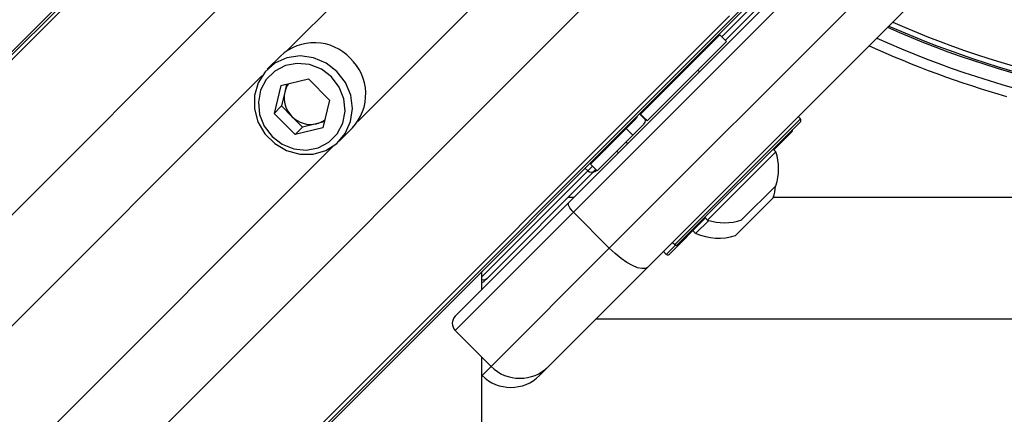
# Model space of a CAD drawing. Header units: millimetres. Extents: x 20 to 20084, y 40 to 15282.
# Tile 53 of 93: x 7625 to 7819, y 14767 to 14845. Entities that reach past the tile are written whole.
import ezdxf

# ---------------------------------------------------------------- set-up
doc = ezdxf.new("R2010")
doc.units = ezdxf.units.MM
doc.header["$LTSCALE"] = 2

msp = doc.modelspace()

# ---------------------------------------------------------------- linework, layer by layer
at = {"color": 7, "linetype": 'Continuous', "lineweight": 25}
for p, q in [((7702.96, 14917.95), (7424.15, 14639.14)), ((7700.54, 14914.98), (6656.07, 13870.51)), ((7733.25, 14808.94), (7793.22, 14868.91)), ((7794.15, 14867.01), (7734.18, 14807.04)), ((7741.25, 14799.97), (7801.22, 14859.94)), ((7808.81, 14856.22), (7748.84, 14796.24)), ((7778.18, 14855), (7764.09, 14840.91)), ((7770.85, 14850.07), (6744.05, 13823.27)), ((7767.87, 14847.65), (6728.26, 13808.04)), ((7763.03, 14841.97), (7747.4, 14826.35)), ((7764.33, 14840.66), (7763.03, 14841.97)), ((7764.33, 14840.66), (7748.71, 14825.04)), ((7676.53, 14837.78), (7673.92, 14835.17)), ((7759, 14834.69), (7758.68, 14835)), ((7759, 14834.69), (7758.68, 14835)), ((7676.55, 14831.96), (7682, 14833.26)), ((7677.72, 14832.24), (7677.35, 14830.68)), ((7686.15, 14829.11), (7682, 14833.26)), ((7676.55, 14831.96), (7675.24, 14826.5)), ((7677.35, 14830.68), (7676.69, 14827.95)), ((7686.15, 14829.11), (7684.85, 14823.66)), ((7676.69, 14827.95), (7675.24, 14826.5)), ((7675.24, 14826.5), (7679.4, 14822.35)), ((7676.69, 14827.95), (7678.77, 14825.88)), ((7748.36, 14825.25), (7747.19, 14826.41)), ((7748.43, 14825.32), (7747.26, 14826.49)), ((7748.71, 14825.04), (7747.4, 14826.35)), ((7747.4, 14826.35), (7747.4, 14826.34)), ((7678.77, 14825.88), (7680.84, 14823.8)), ((7683.57, 14824.45), (7680.84, 14823.8)), ((7685.13, 14824.83), (7683.57, 14824.45)), ((7746.44, 14825.39), (7744.56, 14823.51)), ((7748.36, 14825.25), (7748.32, 14825.43)), ((7748.71, 14825.04), (7748.71, 14825.04)), ((7778.87, 14824.86), (7754.68, 14800.67)), ((7778.87, 14825.42), (7778.44, 14825.85)), ((7680.84, 14823.8), (7679.4, 14822.35)), ((7684.85, 14823.66), (7679.4, 14822.35)), ((7688.06, 14821.03), (7690.67, 14823.63)), ((7744.56, 14823.51), (7737.57, 14816.51)), ((7744.56, 14823.51), (7745.87, 14822.2)), ((7745.87, 14822.2), (7747.82, 14824.15)), ((7777.22, 14822.93), (7773.63, 14819.34)), ((7745.87, 14822.2), (7738.88, 14815.21)), ((7744.54, 14820.86), (7744.85, 14820.54)), ((7744.54, 14820.86), (7744.85, 14820.54)), ((7742.75, 14819.08), (7743.07, 14818.76)), ((7742.75, 14819.08), (7743.07, 14818.76)), ((7774.03, 14818.95), (7760.59, 14805.51)), ((7774.03, 14818.95), (7773.49, 14819.48)), ((7738.35, 14815.17), (7717.18, 14794)), ((7737.57, 14816.51), (7738.88, 14815.21)), ((7738.63, 14815.45), (7738.35, 14815.17)), ((7738.77, 14815.31), (7738.74, 14815.28)), ((7774.02, 14812.24), (7767.3, 14805.52)), ((7710.91, 14786.6), (7733.25, 14808.94)), ((7773.51, 14809.89), (7766.09, 14802.46)), ((7734.18, 14807.04), (7710.91, 14783.77)), ((7734.18, 14807.04), (7741.25, 14799.97)), ((7760.2, 14805.91), (7753.04, 14798.75)), ((7760.81, 14805.44), (7758.24, 14802.88)), ((7760.06, 14806.05), (7760.59, 14805.51)), ((7757.71, 14803.42), (7758.24, 14802.88)), ((7753.69, 14801.1), (7754.12, 14800.67)), ((7717.98, 14776.7), (7741.25, 14799.97)), ((7751.91, 14799.31), (7752.47, 14798.75)), ((7716.16, 14791.85), (7716.16, 14795.39)), ((7748.84, 14796.24), (7729.3, 14776.7)), ((7717.18, 14794), (7716.69, 14793.52)), ((8011.18, 14785.99), (7738.58, 14785.99)), ((7710.91, 14783.77), (7717.98, 14776.7)), ((7729.3, 14776.7), (7727.51, 14774.92)), ((7716.16, 14774.96), (7716.2, 14774.92))]:
    msp.add_line(p, q, dxfattribs=at)
at = {"color": 8, "linetype": 'Continuous', "lineweight": 25}
for p, q in [((7698.59, 14912.02), (6436.7, 13650.13)), ((7713.35, 14896.24), (6449.52, 13632.41)), ((7727.14, 14888.18), (7677.79, 14838.82)), ((7741.07, 14874.25), (7691.72, 14824.9)), ((7749.13, 14860.46), (6485.3, 13596.63)), ((7763.42, 14841.58), (7778.22, 14856.38)), ((7764.91, 14845.69), (6502.75, 13583.53)), ((7672.87, 14833.9), (6780.77, 13941.8)), ((7754.12, 14800.67), (7778.87, 14825.42)), ((7686.8, 14819.98), (6794.7, 13927.88)), ((7716.16, 14794.32), (7737.02, 14815.18)), ((7737.02, 14815.18), (7736.46, 14815.69)), ((7737.02, 14815.18), (7737.96, 14816.12)), ((7733.17, 14809.99), (7734.3, 14809.99)), ((7773.54, 14809.99), (7975.67, 14809.99)), ((7752.47, 14798.75), (7754.3, 14800.57)), ((7716.2, 14774.92), (7717.98, 14776.7))]:
    msp.add_line(p, q, dxfattribs=at)
at = {"color": 7, "linetype": 'Continuous', "lineweight": 25, "flags": 128}
for points in [[(7687.63, 14834.74), (7685.48, 14836.4), (7682.99, 14837.45), (7680.36, 14837.8), (7677.77, 14837.43), (7675.42, 14836.37), (7673.48, 14834.7), (7672.1, 14832.53), (7671.38, 14830.04), (7671.37, 14827.4), (7672.08, 14824.82), (7673.44, 14822.48), (7675.37, 14820.55), (7677.71, 14819.18), (7680.3, 14818.48), (7682.93, 14818.49), (7685.43, 14819.21), (7687.59, 14820.59), (7689.26, 14822.53), (7690.32, 14824.88), (7690.69, 14827.47), (7690.34, 14830.1), (7689.3, 14832.59), (7687.63, 14834.74)], [(7686.55, 14833.66), (7684.56, 14835.17), (7682.25, 14836.09), (7679.83, 14836.34), (7677.47, 14835.9), (7675.37, 14834.8), (7673.71, 14833.13), (7672.61, 14831.04), (7672.17, 14828.68), (7672.41, 14826.25), (7673.33, 14823.95), (7674.85, 14821.96), (7676.84, 14820.44), (7679.14, 14819.52), (7681.57, 14819.27), (7683.93, 14819.72), (7686.03, 14820.82), (7687.69, 14822.48), (7688.79, 14824.58), (7689.23, 14826.93), (7688.98, 14829.36), (7688.06, 14831.67), (7686.55, 14833.66)], [(7734.18, 14807.04), (7733.91, 14807.32), (7733.67, 14807.62), (7733.47, 14807.91), (7733.32, 14808.18), (7733.22, 14808.43), (7733.17, 14808.64), (7733.18, 14808.81), (7733.25, 14808.94)], [(7748.84, 14796.24), (7748.35, 14795.98), (7747.67, 14795.94), (7746.81, 14796.12), (7745.81, 14796.53), (7744.72, 14797.15), (7743.56, 14797.95), (7742.39, 14798.9), (7741.25, 14799.97)], [(7716.08, 12294.62), (7716.08, 12935.21), (7716.1, 13575.81), (7716.13, 14205.17), (7716.16, 14778.53)]]:
    msp.add_lwpolyline(points, dxfattribs=at)
at = {"color": 8, "linetype": 'Continuous', "lineweight": 25}
for centre, radius, start, end in [((7874.88, 15021.99), 193.87, 246.3244, 293.6756), ((7874.88, 15021.99), 194.87, 246.2097, 293.7903), ((7716.53, 14794.68), 0.939, 246.507, 313.4812)]:
    msp.add_arc(centre, radius, start, end, dxfattribs=at)
at = {"color": 7, "linetype": 'Continuous', "lineweight": 25}
for centre, radius, start, end in [((7874.88, 15021.99), 195.2, 246.1724, 293.8276), ((7683.17, 14830.71), 9.7, 43.2021, 133.2469), ((7874.88, 15021.99), 198, 245.8585, 294.1415), ((7758.78, 14840.56), 2, 289.1581, 315), ((7874.88, 15021.99), 200, 245.6403, 253.9094), ((7683.6, 14830.28), 9.7, 316.7531, 46.7979), ((7681.81, 14829.62), 4.59, 143.8197, 166.6594), ((7682.37, 14829.56), 5.15, 167.4059, 225.6226), ((7682.45, 14829.48), 5.15, 224.3774, 282.5941), ((7682.51, 14828.92), 4.59, 283.3406, 306.1803), ((7778.58, 14825.14), 0.4, 315, 45), ((7776.94, 14823.21), 0.4, 315, 15), ((7738.99, 14820.76), 2, 315, 340.8419), ((7763.94, 14815.6), 10.63, 341.5409, 18.3384), ((7737.69, 14815.87), 0.962, 225.814, 312.9487), ((7738.03, 14815.98), 1, 278.1301, 315), ((7762.73, 14813.24), 11.29, 342.7009, 354.621), ((7763.94, 14815.6), 10.63, 251.6616, 288.4591), ((7762.73, 14813.24), 11.29, 246.6102, 287.2991), ((7754.4, 14800.96), 0.4, 225, 315), ((7752.76, 14799.03), 0.4, 225, 315), ((7715.99, 14794.22), 1, 280.1472, 315), ((7712.33, 14785.19), 2, 135, 225), ((7723.64, 14782.36), 8, 225, 315), ((7721.86, 14780.58), 8, 225, 315)]:
    msp.add_arc(centre, radius, start, end, dxfattribs=at)
for points, knots in [([(7747.4, 14826.34), (7747.4, 14826.35), (7747.39, 14826.36), (7747.28, 14826.46), (7747.26, 14826.49)], [0, 0, 0, 0, 0.803632, 1, 1, 1, 1]), ([(7746.69, 14825.91), (7746.68, 14825.84), (7746.65, 14825.62), (7746.53, 14825.48), (7746.44, 14825.39)], [0, 0, 0, 0, 0.352331, 1, 1, 1, 1]), ([(7748.36, 14825.25), (7748.27, 14824.92), (7748.15, 14824.51), (7747.88, 14824.21), (7747.82, 14824.15)], [0, 0, 0, 0, 0.774818, 1, 1, 1, 1]), ([(7748.71, 14825.04), (7748.68, 14825.07), (7748.64, 14825.1), (7748.47, 14825.28), (7748.43, 14825.32)], [0, 0, 0, 0, 0.765583, 1, 1, 1, 1])]:
    msp.add_open_spline(points, degree=3, knots=knots, dxfattribs=at)

doc.saveas('drawing.dxf')
